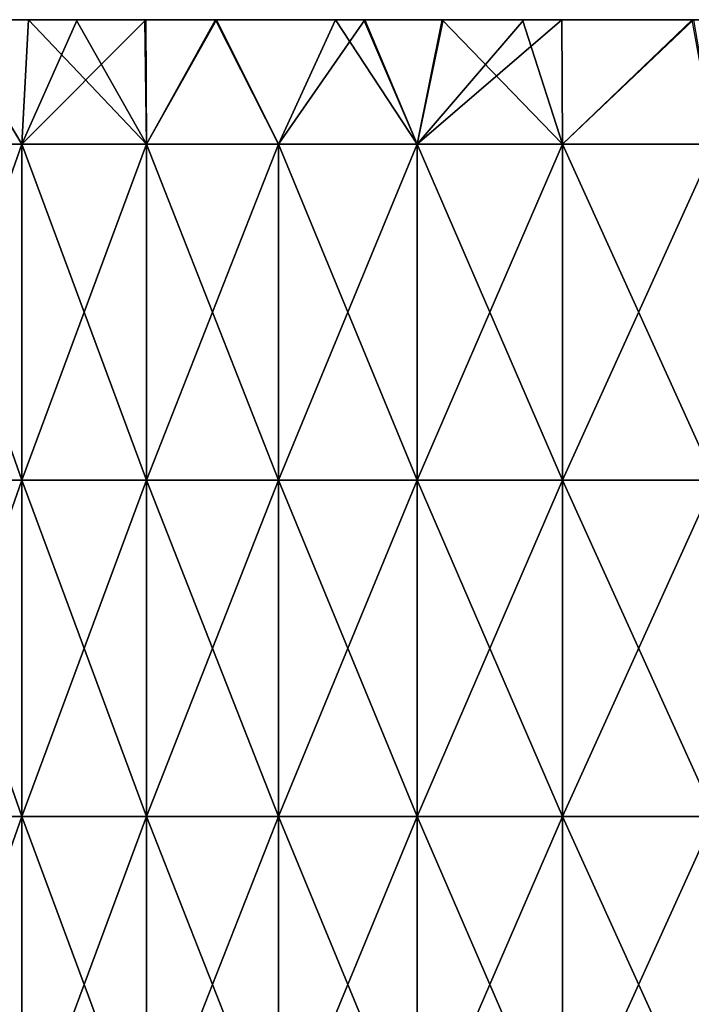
# Model space of a CAD drawing. Header units: inches. Extents: x -3.56 to 3.56, y -0.38 to 0.62.
# Tile 16 of 256: x -3.32 to -3.16, y 0.27 to 0.5. Entities that reach past the tile are written whole.
import ezdxf

# ---------------------------------------------------------------- set-up
doc = ezdxf.new("R2010")
doc.units = ezdxf.units.IN
doc.header["$LTSCALE"] = 65.185185
doc.header["$MEASUREMENT"] = 0
doc.layers.add('1', color=7, linetype='CONTINUOUS')
doc.layers.add('2', color=7, linetype='CONTINUOUS')

msp = doc.modelspace()

# ---------------------------------------------------------------- linework, layer by layer
at = {"layer": '1', "color": 13, "linetype": 'Continuous', "true_color": 0xd67263}
for points in [[(-3.31797, 0.5, 0.28001), (-3.32237, 0.5, 0.19993), (-3.39452, 0.5, 0.28001), (-3.31797, 0.5, 0.28001)], [(-3.31797, 0.5, 0.28001), (-3.39452, 0.5, 0.28001), (-3.38949, 0.5, 0.36009), (-3.31797, 0.5, 0.28001)], [(-3.31794, 0.5, -0.28055), (-3.38945, 0.5, -0.36063), (-3.39449, 0.5, -0.28055), (-3.31794, 0.5, -0.28055)], [(-3.31794, 0.5, -0.28055), (-3.39449, 0.5, -0.28055), (-3.32234, 0.5, -0.20047), (-3.31794, 0.5, -0.28055)], [(-3.39435, 0.5, -1.08152), (-3.32052, 0.5, -1.08135), (-3.38364, 0.5, -1.11454), (-3.39435, 0.5, -1.08152)], [(-3.32052, 0.5, -1.08135), (-3.39435, 0.5, -1.08152), (-3.34535, 0.5, -1.00127), (-3.32052, 0.5, -1.08135)], [(-3.31255, 0.5, 0.36009), (-3.31797, 0.5, 0.28001), (-3.38949, 0.5, 0.36009), (-3.31255, 0.5, 0.36009)], [(-3.31255, 0.5, 0.36009), (-3.38949, 0.5, 0.36009), (-3.37779, 0.5, 0.44017), (-3.31255, 0.5, 0.36009)], [(-3.3125, 0.5, -0.36063), (-3.3777, 0.5, -0.44071), (-3.38945, 0.5, -0.36063), (-3.3125, 0.5, -0.36063)], [(-3.3125, 0.5, -0.36063), (-3.38945, 0.5, -0.36063), (-3.31794, 0.5, -0.28055), (-3.3125, 0.5, -0.36063)], [(-3.32052, 0.5, -1.08135), (-3.36772, 0.5, -1.16176), (-3.38364, 0.5, -1.11454), (-3.32052, 0.5, -1.08135)], [(-3.30246, 0.5, 0.84057), (-3.3226, 0.5, 0.76049), (-3.38153, 0.5, 0.84057), (-3.30246, 0.5, 0.84057)], [(-3.30246, 0.5, 0.84057), (-3.38153, 0.5, 0.84057), (-3.36127, 0.5, 0.92065), (-3.30246, 0.5, 0.84057)], [(-3.30231, 0.5, -0.84111), (-3.36114, 0.5, -0.92119), (-3.3814, 0.5, -0.84111), (-3.30231, 0.5, -0.84111)], [(-3.30231, 0.5, -0.84111), (-3.3814, 0.5, -0.84111), (-3.32246, 0.5, -0.76103), (-3.30231, 0.5, -0.84111)], [(-3.30051, 0.5, 0.44017), (-3.31255, 0.5, 0.36009), (-3.37779, 0.5, 0.44017), (-3.30051, 0.5, 0.44017)], [(-3.30051, 0.5, 0.44017), (-3.37779, 0.5, 0.44017), (-3.36465, 0.5, 0.52025), (-3.30051, 0.5, 0.44017)], [(-3.30042, 0.5, -0.44071), (-3.36456, 0.5, -0.52079), (-3.3777, 0.5, -0.44071), (-3.30042, 0.5, -0.44071)], [(-3.30042, 0.5, -0.44071), (-3.3777, 0.5, -0.44071), (-3.3125, 0.5, -0.36063), (-3.30042, 0.5, -0.44071)], [(-3.3679, 0.5, 1.16122), (-3.33921, 0.5, 1.24135), (-3.28892, 0.5, 1.16089), (-3.3679, 0.5, 1.16122)], [(-3.3679, 0.5, 1.16122), (-3.28892, 0.5, 1.16089), (-3.33159, 0.5, 1.08081), (-3.3679, 0.5, 1.16122)], [(-3.36772, 0.5, -1.16176), (-3.29306, 0.5, -1.16143), (-3.3536, 0.5, -1.20191), (-3.36772, 0.5, -1.16176)], [(-3.29306, 0.5, -1.16143), (-3.36772, 0.5, -1.16176), (-3.32052, 0.5, -1.08135), (-3.29306, 0.5, -1.16143)], [(-3.28723, 0.5, 0.52025), (-3.30051, 0.5, 0.44017), (-3.36465, 0.5, 0.52025), (-3.28723, 0.5, 0.52025)], [(-3.28723, 0.5, 0.52025), (-3.36465, 0.5, 0.52025), (-3.35151, 0.5, 0.60033), (-3.28723, 0.5, 0.52025)], [(-3.28714, 0.5, -0.52079), (-3.35142, 0.5, -0.60087), (-3.36456, 0.5, -0.52079), (-3.28714, 0.5, -0.52079)], [(-3.28714, 0.5, -0.52079), (-3.36456, 0.5, -0.52079), (-3.30042, 0.5, -0.44071), (-3.28714, 0.5, -0.52079)], [(-3.28141, 0.5, 0.92065), (-3.30246, 0.5, 0.84057), (-3.36127, 0.5, 0.92065), (-3.28141, 0.5, 0.92065)], [(-3.28141, 0.5, 0.92065), (-3.36127, 0.5, 0.92065), (-3.33864, 0.5, 1.00073), (-3.28141, 0.5, 0.92065)], [(-3.28127, 0.5, -0.92119), (-3.34535, 0.5, -1.00127), (-3.36114, 0.5, -0.92119), (-3.28127, 0.5, -0.92119)], [(-3.28127, 0.5, -0.92119), (-3.36114, 0.5, -0.92119), (-3.30231, 0.5, -0.84111), (-3.28127, 0.5, -0.92119)], [(-3.3536, 0.5, -1.20191), (-3.29306, 0.5, -1.16143), (-3.33901, 0.5, -1.24188), (-3.3536, 0.5, -1.20191)], [(-3.27394, 0.5, 0.60033), (-3.28723, 0.5, 0.52025), (-3.35151, 0.5, 0.60033), (-3.27394, 0.5, 0.60033)], [(-3.27394, 0.5, 0.60033), (-3.35151, 0.5, 0.60033), (-3.33802, 0.5, 0.68041), (-3.27394, 0.5, 0.60033)], [(-3.27386, 0.5, -0.60087), (-3.33792, 0.5, -0.68095), (-3.35142, 0.5, -0.60087), (-3.27386, 0.5, -0.60087)], [(-3.27386, 0.5, -0.60087), (-3.35142, 0.5, -0.60087), (-3.28714, 0.5, -0.52079), (-3.27386, 0.5, -0.60087)], [(-3.27303, 0.5, -1.00127), (-3.32052, 0.5, -1.08135), (-3.34535, 0.5, -1.00127), (-3.27303, 0.5, -1.00127)], [(-3.27303, 0.5, -1.00127), (-3.34535, 0.5, -1.00127), (-3.28127, 0.5, -0.92119), (-3.27303, 0.5, -1.00127)], [(-3.33921, 0.5, 1.24135), (-3.26364, 0.5, 1.24097), (-3.28892, 0.5, 1.16089), (-3.33921, 0.5, 1.24135)], [(-3.26364, 0.5, 1.24097), (-3.33921, 0.5, 1.24135), (-3.30838, 0.5, 1.32135), (-3.26364, 0.5, 1.24097)], [(-3.30838, 0.5, 1.32135), (-3.33921, 0.5, 1.24135), (-3.31973, 0.5, 1.29256), (-3.30838, 0.5, 1.32135)], [(-3.33901, 0.5, -1.24188), (-3.29306, 0.5, -1.16143), (-3.2656, 0.5, -1.24151), (-3.33901, 0.5, -1.24188)], [(-3.33901, 0.5, -1.24188), (-3.2656, 0.5, -1.24151), (-3.31973, 0.5, -1.29256), (-3.33901, 0.5, -1.24188)], [(-3.25946, 0.5, 1.00073), (-3.28141, 0.5, 0.92065), (-3.33864, 0.5, 1.00073), (-3.25946, 0.5, 1.00073)], [(-3.25946, 0.5, 1.00073), (-3.33864, 0.5, 1.00073), (-3.26941, 0.5, 1.08081), (-3.25946, 0.5, 1.00073)], [(-3.33864, 0.5, 1.00073), (-3.33159, 0.5, 1.08081), (-3.26941, 0.5, 1.08081), (-3.33864, 0.5, 1.00073)], [(-3.26014, 0.5, 0.68041), (-3.27394, 0.5, 0.60033), (-3.33802, 0.5, 0.68041), (-3.26014, 0.5, 0.68041)], [(-3.26014, 0.5, 0.68041), (-3.33802, 0.5, 0.68041), (-3.3226, 0.5, 0.76049), (-3.26014, 0.5, 0.68041)], [(-3.26003, 0.5, -0.68095), (-3.32246, 0.5, -0.76103), (-3.33792, 0.5, -0.68095), (-3.26003, 0.5, -0.68095)], [(-3.26003, 0.5, -0.68095), (-3.33792, 0.5, -0.68095), (-3.27386, 0.5, -0.60087), (-3.26003, 0.5, -0.68095)], [(-3.33159, 0.5, 1.08081), (-3.28892, 0.5, 1.16089), (-3.26941, 0.5, 1.08081), (-3.33159, 0.5, 1.08081)], [(-3.25474, 0.5, 0.03977), (-3.33112, 0.5, -0.04031), (-3.33115, 0.5, 0.03977), (-3.25474, 0.5, 0.03977)], [(-3.25474, 0.5, 0.03977), (-3.33115, 0.5, 0.03977), (-3.32676, 0.5, 0.11985), (-3.25474, 0.5, 0.03977)], [(-3.25471, 0.5, -0.04031), (-3.32673, 0.5, -0.12039), (-3.33112, 0.5, -0.04031), (-3.25471, 0.5, -0.04031)], [(-3.25471, 0.5, -0.04031), (-3.33112, 0.5, -0.04031), (-3.25474, 0.5, 0.03977), (-3.25471, 0.5, -0.04031)], [(-3.2503, 0.5, 0.11985), (-3.25474, 0.5, 0.03977), (-3.32676, 0.5, 0.11985), (-3.2503, 0.5, 0.11985)], [(-3.2503, 0.5, 0.11985), (-3.32676, 0.5, 0.11985), (-3.32237, 0.5, 0.19993), (-3.2503, 0.5, 0.11985)], [(-3.25027, 0.5, -0.12039), (-3.32234, 0.5, -0.20047), (-3.32673, 0.5, -0.12039), (-3.25027, 0.5, -0.12039)], [(-3.25027, 0.5, -0.12039), (-3.32673, 0.5, -0.12039), (-3.25471, 0.5, -0.04031), (-3.25027, 0.5, -0.12039)], [(-3.24385, 0.5, 0.76049), (-3.26014, 0.5, 0.68041), (-3.3226, 0.5, 0.76049), (-3.24385, 0.5, 0.76049)], [(-3.24385, 0.5, 0.76049), (-3.3226, 0.5, 0.76049), (-3.30246, 0.5, 0.84057), (-3.24385, 0.5, 0.76049)], [(-3.24371, 0.5, -0.76103), (-3.30231, 0.5, -0.84111), (-3.32246, 0.5, -0.76103), (-3.24371, 0.5, -0.76103)], [(-3.24371, 0.5, -0.76103), (-3.32246, 0.5, -0.76103), (-3.26003, 0.5, -0.68095), (-3.24371, 0.5, -0.76103)], [(-3.24586, 0.5, 0.19993), (-3.2503, 0.5, 0.11985), (-3.32237, 0.5, 0.19993), (-3.24586, 0.5, 0.19993)], [(-3.24586, 0.5, 0.19993), (-3.32237, 0.5, 0.19993), (-3.31797, 0.5, 0.28001), (-3.24586, 0.5, 0.19993)], [(-3.24583, 0.5, -0.20047), (-3.31794, 0.5, -0.28055), (-3.32234, 0.5, -0.20047), (-3.24583, 0.5, -0.20047)], [(-3.24583, 0.5, -0.20047), (-3.32234, 0.5, -0.20047), (-3.25027, 0.5, -0.12039), (-3.24583, 0.5, -0.20047)], [(-3.24742, 0.5, -1.08135), (-3.29306, 0.5, -1.16143), (-3.32052, 0.5, -1.08135), (-3.24742, 0.5, -1.08135)], [(-3.24742, 0.5, -1.08135), (-3.32052, 0.5, -1.08135), (-3.27303, 0.5, -1.00127), (-3.24742, 0.5, -1.08135)], [(-3.2656, 0.5, -1.24151), (-3.30816, 0.5, -1.32189), (-3.31973, 0.5, -1.29256), (-3.2656, 0.5, -1.24151)], [(-3.24142, 0.5, 0.28001), (-3.24586, 0.5, 0.19993), (-3.31797, 0.5, 0.28001), (-3.24142, 0.5, 0.28001)], [(-3.24142, 0.5, 0.28001), (-3.31797, 0.5, 0.28001), (-3.31255, 0.5, 0.36009), (-3.24142, 0.5, 0.28001)], [(-3.24139, 0.5, -0.28055), (-3.3125, 0.5, -0.36063), (-3.31794, 0.5, -0.28055), (-3.24139, 0.5, -0.28055)], [(-3.24139, 0.5, -0.28055), (-3.31794, 0.5, -0.28055), (-3.24583, 0.5, -0.20047), (-3.24139, 0.5, -0.28055)], [(-3.23561, 0.5, 0.36009), (-3.24142, 0.5, 0.28001), (-3.31255, 0.5, 0.36009), (-3.23561, 0.5, 0.36009)], [(-3.23561, 0.5, 0.36009), (-3.31255, 0.5, 0.36009), (-3.30051, 0.5, 0.44017), (-3.23561, 0.5, 0.36009)], [(-3.23556, 0.5, -0.36063), (-3.30042, 0.5, -0.44071), (-3.3125, 0.5, -0.36063), (-3.23556, 0.5, -0.36063)], [(-3.23556, 0.5, -0.36063), (-3.3125, 0.5, -0.36063), (-3.24139, 0.5, -0.28055), (-3.23556, 0.5, -0.36063)], [(-3.23228, 0.5, 1.32105), (-3.26364, 0.5, 1.24097), (-3.30838, 0.5, 1.32135), (-3.23228, 0.5, 1.32105)], [(-3.23228, 0.5, 1.32105), (-3.30838, 0.5, 1.32135), (-3.2752, 0.5, 1.4016), (-3.23228, 0.5, 1.32105)], [(-3.2752, 0.5, 1.4016), (-3.30838, 0.5, 1.32135), (-3.29203, 0.5, 1.3616), (-3.2752, 0.5, 1.4016)], [(-3.2656, 0.5, -1.24151), (-3.23891, 0.5, -1.32159), (-3.30816, 0.5, -1.32189), (-3.2656, 0.5, -1.24151)], [(-3.30816, 0.5, -1.32189), (-3.23891, 0.5, -1.32159), (-3.2918, 0.5, -1.36214), (-3.30816, 0.5, -1.32189)], [(-3.22338, 0.5, 0.84057), (-3.24385, 0.5, 0.76049), (-3.30246, 0.5, 0.84057), (-3.22338, 0.5, 0.84057)], [(-3.22338, 0.5, 0.84057), (-3.30246, 0.5, 0.84057), (-3.28141, 0.5, 0.92065), (-3.22338, 0.5, 0.84057)], [(-3.22323, 0.5, -0.84111), (-3.28127, 0.5, -0.92119), (-3.30231, 0.5, -0.84111), (-3.22323, 0.5, -0.84111)], [(-3.22323, 0.5, -0.84111), (-3.30231, 0.5, -0.84111), (-3.24371, 0.5, -0.76103), (-3.22323, 0.5, -0.84111)], [(-3.22322, 0.5, 0.44017), (-3.23561, 0.5, 0.36009), (-3.30051, 0.5, 0.44017), (-3.22322, 0.5, 0.44017)], [(-3.22322, 0.5, 0.44017), (-3.30051, 0.5, 0.44017), (-3.28723, 0.5, 0.52025), (-3.22322, 0.5, 0.44017)], [(-3.22313, 0.5, -0.44071), (-3.28714, 0.5, -0.52079), (-3.30042, 0.5, -0.44071), (-3.22313, 0.5, -0.44071)], [(-3.22313, 0.5, -0.44071), (-3.30042, 0.5, -0.44071), (-3.23556, 0.5, -0.36063), (-3.22313, 0.5, -0.44071)], [(-3.29306, 0.5, -1.16143), (-3.2193, 0.5, -1.16143), (-3.2656, 0.5, -1.24151), (-3.29306, 0.5, -1.16143)], [(-3.2193, 0.5, -1.16143), (-3.29306, 0.5, -1.16143), (-3.24742, 0.5, -1.08135), (-3.2193, 0.5, -1.16143)], [(-3.2918, 0.5, -1.36214), (-3.23891, 0.5, -1.32159), (-3.27497, 0.5, -1.40213), (-3.2918, 0.5, -1.36214)], [(-3.28892, 0.5, 1.16089), (-3.26364, 0.5, 1.24097), (-3.21085, 0.5, 1.16089), (-3.28892, 0.5, 1.16089)], [(-3.28892, 0.5, 1.16089), (-3.21085, 0.5, 1.16089), (-3.26941, 0.5, 1.08081), (-3.28892, 0.5, 1.16089)], [(-3.2098, 0.5, 0.52025), (-3.22322, 0.5, 0.44017), (-3.28723, 0.5, 0.52025), (-3.2098, 0.5, 0.52025)], [(-3.2098, 0.5, 0.52025), (-3.28723, 0.5, 0.52025), (-3.27394, 0.5, 0.60033), (-3.2098, 0.5, 0.52025)], [(-3.20971, 0.5, -0.52079), (-3.27386, 0.5, -0.60087), (-3.28714, 0.5, -0.52079), (-3.20971, 0.5, -0.52079)], [(-3.20971, 0.5, -0.52079), (-3.28714, 0.5, -0.52079), (-3.22313, 0.5, -0.44071), (-3.20971, 0.5, -0.52079)], [(-3.20155, 0.5, 0.92065), (-3.22338, 0.5, 0.84057), (-3.28141, 0.5, 0.92065), (-3.20155, 0.5, 0.92065)], [(-3.20155, 0.5, 0.92065), (-3.28141, 0.5, 0.92065), (-3.25946, 0.5, 1.00073), (-3.20155, 0.5, 0.92065)], [(-3.2014, 0.5, -0.92119), (-3.27303, 0.5, -1.00127), (-3.28127, 0.5, -0.92119), (-3.2014, 0.5, -0.92119)], [(-3.2014, 0.5, -0.92119), (-3.28127, 0.5, -0.92119), (-3.22323, 0.5, -0.84111), (-3.2014, 0.5, -0.92119)], [(-3.19772, 0.5, 1.40113), (-3.23228, 0.5, 1.32105), (-3.2752, 0.5, 1.4016), (-3.19772, 0.5, 1.40113)], [(-3.19772, 0.5, 1.40113), (-3.2752, 0.5, 1.4016), (-3.23992, 0.5, 1.4813), (-3.19772, 0.5, 1.40113)], [(-3.23992, 0.5, 1.4813), (-3.2752, 0.5, 1.4016), (-3.24666, 0.5, 1.46648), (-3.23992, 0.5, 1.4813)], [(-3.27497, 0.5, -1.40213), (-3.23891, 0.5, -1.32159), (-3.21302, 0.5, -1.40167), (-3.27497, 0.5, -1.40213)], [(-3.27497, 0.5, -1.40213), (-3.21302, 0.5, -1.40167), (-3.24666, 0.5, -1.46648), (-3.27497, 0.5, -1.40213)], [(-3.19638, 0.5, 0.60033), (-3.2098, 0.5, 0.52025), (-3.27394, 0.5, 0.60033), (-3.19638, 0.5, 0.60033)], [(-3.19638, 0.5, 0.60033), (-3.27394, 0.5, 0.60033), (-3.26014, 0.5, 0.68041), (-3.19638, 0.5, 0.60033)], [(-3.19629, 0.5, -0.60087), (-3.26003, 0.5, -0.68095), (-3.27386, 0.5, -0.60087), (-3.19629, 0.5, -0.60087)], [(-3.19629, 0.5, -0.60087), (-3.27386, 0.5, -0.60087), (-3.20971, 0.5, -0.52079), (-3.19629, 0.5, -0.60087)], [(-3.2007, 0.5, -1.00127), (-3.24742, 0.5, -1.08135), (-3.27303, 0.5, -1.00127), (-3.2007, 0.5, -1.00127)], [(-3.2007, 0.5, -1.00127), (-3.27303, 0.5, -1.00127), (-3.2014, 0.5, -0.92119), (-3.2007, 0.5, -1.00127)], [(-3.25946, 0.5, 1.00073), (-3.26941, 0.5, 1.08081), (-3.20723, 0.5, 1.08081), (-3.25946, 0.5, 1.00073)], [(-3.26941, 0.5, 1.08081), (-3.21085, 0.5, 1.16089), (-3.20723, 0.5, 1.08081), (-3.26941, 0.5, 1.08081)], [(-3.2656, 0.5, -1.24151), (-3.2193, 0.5, -1.16143), (-3.19314, 0.5, -1.24151), (-3.2656, 0.5, -1.24151)], [(-3.2656, 0.5, -1.24151), (-3.19314, 0.5, -1.24151), (-3.23891, 0.5, -1.32159), (-3.2656, 0.5, -1.24151)], [(-3.26364, 0.5, 1.24097), (-3.18904, 0.5, 1.24097), (-3.21085, 0.5, 1.16089), (-3.26364, 0.5, 1.24097)], [(-3.18904, 0.5, 1.24097), (-3.26364, 0.5, 1.24097), (-3.23228, 0.5, 1.32105), (-3.18904, 0.5, 1.24097)], [(-3.18225, 0.5, 0.68041), (-3.19638, 0.5, 0.60033), (-3.26014, 0.5, 0.68041), (-3.18225, 0.5, 0.68041)], [(-3.18225, 0.5, 0.68041), (-3.26014, 0.5, 0.68041), (-3.24385, 0.5, 0.76049), (-3.18225, 0.5, 0.68041)], [(-3.18214, 0.5, -0.68095), (-3.24371, 0.5, -0.76103), (-3.26003, 0.5, -0.68095), (-3.18214, 0.5, -0.68095)], [(-3.18214, 0.5, -0.68095), (-3.26003, 0.5, -0.68095), (-3.19629, 0.5, -0.60087), (-3.18214, 0.5, -0.68095)], [(-3.18027, 0.5, 1.00073), (-3.20155, 0.5, 0.92065), (-3.25946, 0.5, 1.00073), (-3.18027, 0.5, 1.00073)], [(-3.18027, 0.5, 1.00073), (-3.25946, 0.5, 1.00073), (-3.20723, 0.5, 1.08081), (-3.18027, 0.5, 1.00073)], [(-3.17833, 0.5, 0.03977), (-3.25471, 0.5, -0.04031), (-3.25474, 0.5, 0.03977), (-3.17833, 0.5, 0.03977)], [(-3.17833, 0.5, 0.03977), (-3.25474, 0.5, 0.03977), (-3.2503, 0.5, 0.11985), (-3.17833, 0.5, 0.03977)], [(-3.1783, 0.5, -0.04031), (-3.25027, 0.5, -0.12039), (-3.25471, 0.5, -0.04031), (-3.1783, 0.5, -0.04031)], [(-3.1783, 0.5, -0.04031), (-3.25471, 0.5, -0.04031), (-3.17833, 0.5, 0.03977), (-3.1783, 0.5, -0.04031)], [(-3.17384, 0.5, 0.11985), (-3.17833, 0.5, 0.03977), (-3.2503, 0.5, 0.11985), (-3.17384, 0.5, 0.11985)], [(-3.17384, 0.5, 0.11985), (-3.2503, 0.5, 0.11985), (-3.24586, 0.5, 0.19993), (-3.17384, 0.5, 0.11985)], [(-3.17381, 0.5, -0.12039), (-3.24583, 0.5, -0.20047), (-3.25027, 0.5, -0.12039), (-3.17381, 0.5, -0.12039)], [(-3.17381, 0.5, -0.12039), (-3.25027, 0.5, -0.12039), (-3.1783, 0.5, -0.04031), (-3.17381, 0.5, -0.12039)], [(-3.17432, 0.5, -1.08135), (-3.2193, 0.5, -1.16143), (-3.24742, 0.5, -1.08135), (-3.17432, 0.5, -1.08135)], [(-3.17432, 0.5, -1.08135), (-3.24742, 0.5, -1.08135), (-3.2007, 0.5, -1.00127), (-3.17432, 0.5, -1.08135)], [(-3.21302, 0.5, -1.40167), (-3.23967, 0.5, -1.48184), (-3.24666, 0.5, -1.46648), (-3.21302, 0.5, -1.40167)], [(-3.16936, 0.5, 0.19993), (-3.17384, 0.5, 0.11985), (-3.24586, 0.5, 0.19993), (-3.16936, 0.5, 0.19993)], [(-3.16936, 0.5, 0.19993), (-3.24586, 0.5, 0.19993), (-3.24142, 0.5, 0.28001), (-3.16936, 0.5, 0.19993)], [(-3.16933, 0.5, -0.20047), (-3.24139, 0.5, -0.28055), (-3.24583, 0.5, -0.20047), (-3.16933, 0.5, -0.20047)], [(-3.16933, 0.5, -0.20047), (-3.24583, 0.5, -0.20047), (-3.17381, 0.5, -0.12039), (-3.16933, 0.5, -0.20047)], [(-3.1651, 0.5, 0.76049), (-3.18225, 0.5, 0.68041), (-3.24385, 0.5, 0.76049), (-3.1651, 0.5, 0.76049)], [(-3.1651, 0.5, 0.76049), (-3.24385, 0.5, 0.76049), (-3.22338, 0.5, 0.84057), (-3.1651, 0.5, 0.76049)], [(-3.16497, 0.5, -0.76103), (-3.22323, 0.5, -0.84111), (-3.24371, 0.5, -0.76103), (-3.16497, 0.5, -0.76103)], [(-3.16497, 0.5, -0.76103), (-3.24371, 0.5, -0.76103), (-3.18214, 0.5, -0.68095), (-3.16497, 0.5, -0.76103)], [(-3.16487, 0.5, 0.28001), (-3.16936, 0.5, 0.19993), (-3.24142, 0.5, 0.28001), (-3.16487, 0.5, 0.28001)], [(-3.16487, 0.5, 0.28001), (-3.24142, 0.5, 0.28001), (-3.23561, 0.5, 0.36009), (-3.16487, 0.5, 0.28001)], [(-3.16484, 0.5, -0.28055), (-3.23556, 0.5, -0.36063), (-3.24139, 0.5, -0.28055), (-3.16484, 0.5, -0.28055)], [(-3.16484, 0.5, -0.28055), (-3.24139, 0.5, -0.28055), (-3.16933, 0.5, -0.20047), (-3.16484, 0.5, -0.28055)], [(-3.16211, 0.5, 1.48121), (-3.19772, 0.5, 1.40113), (-3.23992, 0.5, 1.4813), (-3.16211, 0.5, 1.48121)], [(-3.16211, 0.5, 1.48121), (-3.23992, 0.5, 1.4813), (-3.20207, 0.5, 1.56141), (-3.16211, 0.5, 1.48121)], [(-3.20207, 0.5, 1.56141), (-3.23992, 0.5, 1.4813), (-3.22125, 0.5, 1.52146), (-3.20207, 0.5, 1.56141)], [(-3.23967, 0.5, -1.48184), (-3.16436, 0.5, -1.48175), (-3.22099, 0.5, -1.522), (-3.23967, 0.5, -1.48184)], [(-3.16436, 0.5, -1.48175), (-3.23967, 0.5, -1.48184), (-3.21302, 0.5, -1.40167), (-3.16436, 0.5, -1.48175)], [(-3.19314, 0.5, -1.24151), (-3.17029, 0.5, -1.32159), (-3.23891, 0.5, -1.32159), (-3.19314, 0.5, -1.24151)], [(-3.23891, 0.5, -1.32159), (-3.17029, 0.5, -1.32159), (-3.21302, 0.5, -1.40167), (-3.23891, 0.5, -1.32159)], [(-3.15868, 0.5, 0.36009), (-3.16487, 0.5, 0.28001), (-3.23561, 0.5, 0.36009), (-3.15868, 0.5, 0.36009)], [(-3.15868, 0.5, 0.36009), (-3.23561, 0.5, 0.36009), (-3.22322, 0.5, 0.44017), (-3.15868, 0.5, 0.36009)], [(-3.15861, 0.5, -0.36063), (-3.22313, 0.5, -0.44071), (-3.23556, 0.5, -0.36063), (-3.15861, 0.5, -0.36063)], [(-3.15861, 0.5, -0.36063), (-3.23556, 0.5, -0.36063), (-3.16484, 0.5, -0.28055), (-3.15861, 0.5, -0.36063)], [(-3.1568, 0.5, 1.32105), (-3.18904, 0.5, 1.24097), (-3.23228, 0.5, 1.32105), (-3.1568, 0.5, 1.32105)], [(-3.1568, 0.5, 1.32105), (-3.23228, 0.5, 1.32105), (-3.19772, 0.5, 1.40113), (-3.1568, 0.5, 1.32105)], [(-3.1443, 0.5, 0.84057), (-3.1651, 0.5, 0.76049), (-3.22338, 0.5, 0.84057), (-3.1443, 0.5, 0.84057)], [(-3.1443, 0.5, 0.84057), (-3.22338, 0.5, 0.84057), (-3.20155, 0.5, 0.92065), (-3.1443, 0.5, 0.84057)], [(-3.14415, 0.5, -0.84111), (-3.2014, 0.5, -0.92119), (-3.22323, 0.5, -0.84111), (-3.14415, 0.5, -0.84111)], [(-3.14415, 0.5, -0.84111), (-3.22323, 0.5, -0.84111), (-3.16497, 0.5, -0.76103), (-3.14415, 0.5, -0.84111)], [(-3.14594, 0.5, 0.44017), (-3.15868, 0.5, 0.36009), (-3.22322, 0.5, 0.44017), (-3.14594, 0.5, 0.44017)], [(-3.14594, 0.5, 0.44017), (-3.22322, 0.5, 0.44017), (-3.2098, 0.5, 0.52025), (-3.14594, 0.5, 0.44017)], [(-3.14584, 0.5, -0.44071), (-3.20971, 0.5, -0.52079), (-3.22313, 0.5, -0.44071), (-3.14584, 0.5, -0.44071)], [(-3.14584, 0.5, -0.44071), (-3.22313, 0.5, -0.44071), (-3.15861, 0.5, -0.36063), (-3.14584, 0.5, -0.44071)], [(-3.16436, 0.5, -1.48175), (-3.2018, 0.5, -1.56195), (-3.22099, 0.5, -1.522), (-3.16436, 0.5, -1.48175)], [(-3.2193, 0.5, -1.16143), (-3.14555, 0.5, -1.16143), (-3.19314, 0.5, -1.24151), (-3.2193, 0.5, -1.16143)], [(-3.14555, 0.5, -1.16143), (-3.2193, 0.5, -1.16143), (-3.17432, 0.5, -1.08135), (-3.14555, 0.5, -1.16143)], [(-3.16436, 0.5, -1.48175), (-3.21302, 0.5, -1.40167), (-3.15215, 0.5, -1.40167), (-3.16436, 0.5, -1.48175)], [(-3.21302, 0.5, -1.40167), (-3.17029, 0.5, -1.32159), (-3.15215, 0.5, -1.40167), (-3.21302, 0.5, -1.40167)], [(-3.21085, 0.5, 1.16089), (-3.18904, 0.5, 1.24097), (-3.13365, 0.5, 1.16118), (-3.21085, 0.5, 1.16089)], [(-3.21085, 0.5, 1.16089), (-3.13365, 0.5, 1.16118), (-3.20723, 0.5, 1.08081), (-3.21085, 0.5, 1.16089)], [(-3.13237, 0.5, 0.52025), (-3.14594, 0.5, 0.44017), (-3.2098, 0.5, 0.52025), (-3.13237, 0.5, 0.52025)], [(-3.13237, 0.5, 0.52025), (-3.2098, 0.5, 0.52025), (-3.19638, 0.5, 0.60033), (-3.13237, 0.5, 0.52025)], [(-3.13228, 0.5, -0.52079), (-3.19629, 0.5, -0.60087), (-3.20971, 0.5, -0.52079), (-3.13228, 0.5, -0.52079)], [(-3.13228, 0.5, -0.52079), (-3.20971, 0.5, -0.52079), (-3.14584, 0.5, -0.44071), (-3.13228, 0.5, -0.52079)], [(-3.18027, 0.5, 1.00073), (-3.20723, 0.5, 1.08081), (-3.14838, 0.5, 1.07981), (-3.18027, 0.5, 1.00073)], [(-3.13365, 0.5, 1.16118), (-3.14966, 0.5, 1.09798), (-3.20723, 0.5, 1.08081), (-3.13365, 0.5, 1.16118)], [(-3.20723, 0.5, 1.08081), (-3.14966, 0.5, 1.09798), (-3.14838, 0.5, 1.07981), (-3.20723, 0.5, 1.08081)], [(-3.12297, 0.5, 1.56129), (-3.16211, 0.5, 1.48121), (-3.20207, 0.5, 1.56141), (-3.12297, 0.5, 1.56129)], [(-3.12297, 0.5, 1.56129), (-3.20207, 0.5, 1.56141), (-3.16169, 0.5, 1.64163), (-3.12297, 0.5, 1.56129)], [(-3.16169, 0.5, 1.64163), (-3.20207, 0.5, 1.56141), (-3.19273, 0.5, 1.5804), (-3.16169, 0.5, 1.64163)], [(-3.2018, 0.5, -1.56195), (-3.12271, 0.5, -1.56183), (-3.19273, 0.5, -1.5804), (-3.2018, 0.5, -1.56195)], [(-3.12271, 0.5, -1.56183), (-3.2018, 0.5, -1.56195), (-3.16436, 0.5, -1.48175), (-3.12271, 0.5, -1.56183)], [(-3.12168, 0.5, 0.92065), (-3.1443, 0.5, 0.84057), (-3.20155, 0.5, 0.92065), (-3.12168, 0.5, 0.92065)], [(-3.12168, 0.5, 0.92065), (-3.20155, 0.5, 0.92065), (-3.18027, 0.5, 1.00073), (-3.12168, 0.5, 0.92065)], [(-3.12153, 0.5, -0.92119), (-3.2007, 0.5, -1.00127), (-3.2014, 0.5, -0.92119), (-3.12153, 0.5, -0.92119)], [(-3.12153, 0.5, -0.92119), (-3.2014, 0.5, -0.92119), (-3.14415, 0.5, -0.84111), (-3.12153, 0.5, -0.92119)], [(-3.12838, 0.5, -1.00127), (-3.17432, 0.5, -1.08135), (-3.2007, 0.5, -1.00127), (-3.12838, 0.5, -1.00127)], [(-3.12838, 0.5, -1.00127), (-3.2007, 0.5, -1.00127), (-3.12153, 0.5, -0.92119), (-3.12838, 0.5, -1.00127)], [(-3.12132, 0.5, 1.40113), (-3.1568, 0.5, 1.32105), (-3.19772, 0.5, 1.40113), (-3.12132, 0.5, 1.40113)], [(-3.12132, 0.5, 1.40113), (-3.19772, 0.5, 1.40113), (-3.16211, 0.5, 1.48121), (-3.12132, 0.5, 1.40113)], [(-3.11881, 0.5, 0.60033), (-3.13237, 0.5, 0.52025), (-3.19638, 0.5, 0.60033), (-3.11881, 0.5, 0.60033)], [(-3.11881, 0.5, 0.60033), (-3.19638, 0.5, 0.60033), (-3.18225, 0.5, 0.68041), (-3.11881, 0.5, 0.60033)], [(-3.11872, 0.5, -0.60087), (-3.18214, 0.5, -0.68095), (-3.19629, 0.5, -0.60087), (-3.11872, 0.5, -0.60087)], [(-3.11872, 0.5, -0.60087), (-3.19629, 0.5, -0.60087), (-3.13228, 0.5, -0.52079), (-3.11872, 0.5, -0.60087)], [(-3.19314, 0.5, -1.24151), (-3.14555, 0.5, -1.16143), (-3.12067, 0.5, -1.24151), (-3.19314, 0.5, -1.24151)], [(-3.19314, 0.5, -1.24151), (-3.12067, 0.5, -1.24151), (-3.17029, 0.5, -1.32159), (-3.19314, 0.5, -1.24151)], [(-3.12271, 0.5, -1.56183), (-3.16141, 0.5, -1.64217), (-3.19273, 0.5, -1.5804), (-3.12271, 0.5, -1.56183)], [(-3.18904, 0.5, 1.24097), (-3.11443, 0.5, 1.24097), (-3.13365, 0.5, 1.16118), (-3.18904, 0.5, 1.24097)], [(-3.11443, 0.5, 1.24097), (-3.18904, 0.5, 1.24097), (-3.1568, 0.5, 1.32105), (-3.11443, 0.5, 1.24097)], [(-3.10437, 0.5, 0.68041), (-3.11881, 0.5, 0.60033), (-3.18225, 0.5, 0.68041), (-3.10437, 0.5, 0.68041)], [(-3.10437, 0.5, 0.68041), (-3.18225, 0.5, 0.68041), (-3.1651, 0.5, 0.76049), (-3.10437, 0.5, 0.68041)], [(-3.10425, 0.5, -0.68095), (-3.16497, 0.5, -0.76103), (-3.18214, 0.5, -0.68095), (-3.10425, 0.5, -0.68095)], [(-3.10425, 0.5, -0.68095), (-3.18214, 0.5, -0.68095), (-3.11872, 0.5, -0.60087), (-3.10425, 0.5, -0.68095)], [(-3.10393, 0.5, 0.99764), (-3.12168, 0.5, 0.92065), (-3.18027, 0.5, 1.00073), (-3.10393, 0.5, 0.99764)], [(-3.10393, 0.5, 0.99764), (-3.18027, 0.5, 1.00073), (-3.1318, 0.5, 1.03144), (-3.10393, 0.5, 0.99764)], [(-3.18027, 0.5, 1.00073), (-3.14838, 0.5, 1.07981), (-3.1318, 0.5, 1.03144), (-3.18027, 0.5, 1.00073)], [(-3.10192, 0.5, 0.03977), (-3.1783, 0.5, -0.04031), (-3.17833, 0.5, 0.03977), (-3.10192, 0.5, 0.03977)], [(-3.10192, 0.5, 0.03977), (-3.17833, 0.5, 0.03977), (-3.17384, 0.5, 0.11985), (-3.10192, 0.5, 0.03977)], [(-3.10189, 0.5, -0.04031), (-3.17381, 0.5, -0.12039), (-3.1783, 0.5, -0.04031), (-3.10189, 0.5, -0.04031)], [(-3.10189, 0.5, -0.04031), (-3.1783, 0.5, -0.04031), (-3.10192, 0.5, 0.03977), (-3.10189, 0.5, -0.04031)], [(-3.10123, 0.5, -1.08135), (-3.14555, 0.5, -1.16143), (-3.17432, 0.5, -1.08135), (-3.10123, 0.5, -1.08135)], [(-3.10123, 0.5, -1.08135), (-3.17432, 0.5, -1.08135), (-3.12838, 0.5, -1.00127), (-3.10123, 0.5, -1.08135)], [(-3.09739, 0.5, 0.11985), (-3.10192, 0.5, 0.03977), (-3.17384, 0.5, 0.11985), (-3.09739, 0.5, 0.11985)], [(-3.09739, 0.5, 0.11985), (-3.17384, 0.5, 0.11985), (-3.16936, 0.5, 0.19993), (-3.09739, 0.5, 0.11985)], [(-3.09735, 0.5, -0.12039), (-3.16933, 0.5, -0.20047), (-3.17381, 0.5, -0.12039), (-3.09735, 0.5, -0.12039)], [(-3.09735, 0.5, -0.12039), (-3.17381, 0.5, -0.12039), (-3.10189, 0.5, -0.04031), (-3.09735, 0.5, -0.12039)], [(-3.12067, 0.5, -1.24151), (-3.10167, 0.5, -1.32159), (-3.17029, 0.5, -1.32159), (-3.12067, 0.5, -1.24151)], [(-3.17029, 0.5, -1.32159), (-3.10167, 0.5, -1.32159), (-3.15215, 0.5, -1.40167), (-3.17029, 0.5, -1.32159)], [(-3.09285, 0.5, 0.19993), (-3.09739, 0.5, 0.11985), (-3.16936, 0.5, 0.19993), (-3.09285, 0.5, 0.19993)], [(-3.09285, 0.5, 0.19993), (-3.16936, 0.5, 0.19993), (-3.16487, 0.5, 0.28001), (-3.09285, 0.5, 0.19993)], [(-3.09282, 0.5, -0.20047), (-3.16484, 0.5, -0.28055), (-3.16933, 0.5, -0.20047), (-3.09282, 0.5, -0.20047)], [(-3.09282, 0.5, -0.20047), (-3.16933, 0.5, -0.20047), (-3.09735, 0.5, -0.12039), (-3.09282, 0.5, -0.20047)], [(-3.08636, 0.5, 0.76049), (-3.10437, 0.5, 0.68041), (-3.1651, 0.5, 0.76049), (-3.08636, 0.5, 0.76049)], [(-3.08636, 0.5, 0.76049), (-3.1651, 0.5, 0.76049), (-3.1443, 0.5, 0.84057), (-3.08636, 0.5, 0.76049)], [(-3.08622, 0.5, -0.76103), (-3.14415, 0.5, -0.84111), (-3.16497, 0.5, -0.76103), (-3.08622, 0.5, -0.76103)], [(-3.08622, 0.5, -0.76103), (-3.16497, 0.5, -0.76103), (-3.10425, 0.5, -0.68095), (-3.08622, 0.5, -0.76103)], [(-3.08832, 0.5, 0.28001), (-3.09285, 0.5, 0.19993), (-3.16487, 0.5, 0.28001), (-3.08832, 0.5, 0.28001)], [(-3.08832, 0.5, 0.28001), (-3.16487, 0.5, 0.28001), (-3.15868, 0.5, 0.36009), (-3.08832, 0.5, 0.28001)], [(-3.08829, 0.5, -0.28055), (-3.15861, 0.5, -0.36063), (-3.16484, 0.5, -0.28055), (-3.08829, 0.5, -0.28055)], [(-3.08829, 0.5, -0.28055), (-3.16484, 0.5, -0.28055), (-3.09282, 0.5, -0.20047), (-3.08829, 0.5, -0.28055)], [(-3.08929, 0.5, -1.48175), (-3.12271, 0.5, -1.56183), (-3.16436, 0.5, -1.48175), (-3.08929, 0.5, -1.48175)], [(-3.08929, 0.5, -1.48175), (-3.16436, 0.5, -1.48175), (-3.09128, 0.5, -1.40167), (-3.08929, 0.5, -1.48175)], [(-3.16436, 0.5, -1.48175), (-3.15215, 0.5, -1.40167), (-3.09128, 0.5, -1.40167), (-3.16436, 0.5, -1.48175)], [(-3.08454, 0.5, 1.48121), (-3.12132, 0.5, 1.40113), (-3.16211, 0.5, 1.48121), (-3.08454, 0.5, 1.48121)], [(-3.08454, 0.5, 1.48121), (-3.16211, 0.5, 1.48121), (-3.12297, 0.5, 1.56129), (-3.08454, 0.5, 1.48121)]]:
    msp.add_3dface(points, dxfattribs=at)
at = {"layer": '2', "color": 13, "linetype": 'Continuous', "true_color": 0xd67263}
for points in [[(-3.33901, 0.5, -1.24188), (-3.32135, 0.47038, -1.28843), (-3.34941, 0.47038, -1.21362), (-3.33901, 0.5, -1.24188)], [(-3.33921, 0.5, 1.24135), (-3.34941, 0.47038, 1.21362), (-3.32135, 0.47038, 1.28843), (-3.33921, 0.5, 1.24135)], [(-3.31973, 0.5, 1.29256), (-3.33921, 0.5, 1.24135), (-3.32135, 0.47038, 1.28843), (-3.31973, 0.5, 1.29256)], [(-3.33901, 0.5, -1.24188), (-3.31973, 0.5, -1.29256), (-3.32135, 0.47038, -1.28843), (-3.33901, 0.5, -1.24188)], [(-3.31973, 0.5, 1.29256), (-3.32135, 0.47038, 1.28843), (-3.29162, 0.47038, 1.36259), (-3.31973, 0.5, 1.29256)], [(-3.30816, 0.5, -1.32189), (-3.2918, 0.5, -1.36214), (-3.32135, 0.47038, -1.28843), (-3.30816, 0.5, -1.32189)], [(-3.31973, 0.5, -1.29256), (-3.30816, 0.5, -1.32189), (-3.32135, 0.47038, -1.28843), (-3.31973, 0.5, -1.29256)], [(-3.2918, 0.5, -1.36214), (-3.29162, 0.47038, -1.36259), (-3.32135, 0.47038, -1.28843), (-3.2918, 0.5, -1.36214)], [(-3.30838, 0.5, 1.32135), (-3.31973, 0.5, 1.29256), (-3.29162, 0.47038, 1.36259), (-3.30838, 0.5, 1.32135)], [(-3.29203, 0.5, 1.3616), (-3.30838, 0.5, 1.32135), (-3.29162, 0.47038, 1.36259), (-3.29203, 0.5, 1.3616)], [(-3.2752, 0.5, 1.4016), (-3.29203, 0.5, 1.3616), (-3.29162, 0.47038, 1.36259), (-3.2752, 0.5, 1.4016)], [(-3.2918, 0.5, -1.36214), (-3.27497, 0.5, -1.40213), (-3.29162, 0.47038, -1.36259), (-3.2918, 0.5, -1.36214)], [(-3.2752, 0.5, 1.4016), (-3.29162, 0.47038, 1.36259), (-3.26024, 0.47038, 1.43606), (-3.2752, 0.5, 1.4016)], [(-3.27497, 0.5, -1.40213), (-3.26024, 0.47038, -1.43606), (-3.29162, 0.47038, -1.36259), (-3.27497, 0.5, -1.40213)], [(-3.24666, 0.5, 1.46648), (-3.2752, 0.5, 1.4016), (-3.26024, 0.47038, 1.43606), (-3.24666, 0.5, 1.46648)], [(-3.27497, 0.5, -1.40213), (-3.24666, 0.5, -1.46648), (-3.26024, 0.47038, -1.43606), (-3.27497, 0.5, -1.40213)], [(-3.24666, 0.5, -1.46648), (-3.23967, 0.5, -1.48184), (-3.26024, 0.47038, -1.43606), (-3.24666, 0.5, -1.46648)], [(-3.23967, 0.5, -1.48184), (-3.22721, 0.47038, -1.50881), (-3.26024, 0.47038, -1.43606), (-3.23967, 0.5, -1.48184)], [(-3.24666, 0.5, 1.46648), (-3.26024, 0.47038, 1.43606), (-3.22721, 0.47038, 1.50881), (-3.24666, 0.5, 1.46648)], [(-3.23992, 0.5, 1.4813), (-3.24666, 0.5, 1.46648), (-3.22721, 0.47038, 1.50881), (-3.23992, 0.5, 1.4813)], [(-3.22125, 0.5, 1.52146), (-3.23992, 0.5, 1.4813), (-3.22721, 0.47038, 1.50881), (-3.22125, 0.5, 1.52146)], [(-3.23967, 0.5, -1.48184), (-3.22099, 0.5, -1.522), (-3.22721, 0.47038, -1.50881), (-3.23967, 0.5, -1.48184)], [(-3.2018, 0.5, -1.56195), (-3.19273, 0.5, -1.5804), (-3.22721, 0.47038, -1.50881), (-3.2018, 0.5, -1.56195)], [(-3.22099, 0.5, -1.522), (-3.2018, 0.5, -1.56195), (-3.22721, 0.47038, -1.50881), (-3.22099, 0.5, -1.522)], [(-3.19273, 0.5, -1.5804), (-3.19256, 0.47038, -1.58081), (-3.22721, 0.47038, -1.50881), (-3.19273, 0.5, -1.5804)], [(-3.22125, 0.5, 1.52146), (-3.22721, 0.47038, 1.50881), (-3.19256, 0.47038, 1.58081), (-3.22125, 0.5, 1.52146)], [(-3.20207, 0.5, 1.56141), (-3.22125, 0.5, 1.52146), (-3.19256, 0.47038, 1.58081), (-3.20207, 0.5, 1.56141)], [(-3.19273, 0.5, 1.5804), (-3.20207, 0.5, 1.56141), (-3.19256, 0.47038, 1.58081), (-3.19273, 0.5, 1.5804)], [(-3.19273, 0.5, -1.5804), (-3.16141, 0.5, -1.64217), (-3.19256, 0.47038, -1.58081), (-3.19273, 0.5, -1.5804)], [(-3.16169, 0.5, 1.64163), (-3.19273, 0.5, 1.5804), (-3.19256, 0.47038, 1.58081), (-3.16169, 0.5, 1.64163)], [(-3.16141, 0.5, -1.64217), (-3.15631, 0.47038, -1.652), (-3.19256, 0.47038, -1.58081), (-3.16141, 0.5, -1.64217)], [(-3.16169, 0.5, 1.64163), (-3.19256, 0.47038, 1.58081), (-3.15631, 0.47038, 1.652), (-3.16169, 0.5, 1.64163)], [(-3.32135, 0.3903, -1.28843), (-3.34941, 0.3903, -1.21362), (-3.32135, 0.47038, -1.28843), (-3.32135, 0.3903, -1.28843)], [(-3.32135, 0.47038, -1.28843), (-3.34941, 0.3903, -1.21362), (-3.34941, 0.47038, -1.21362), (-3.32135, 0.47038, -1.28843)], [(-3.34941, 0.3903, 1.21362), (-3.32135, 0.3903, 1.28843), (-3.34941, 0.47038, 1.21362), (-3.34941, 0.3903, 1.21362)], [(-3.34941, 0.47038, 1.21362), (-3.32135, 0.3903, 1.28843), (-3.32135, 0.47038, 1.28843), (-3.34941, 0.47038, 1.21362)], [(-3.29162, 0.3903, -1.36259), (-3.32135, 0.3903, -1.28843), (-3.29162, 0.47038, -1.36259), (-3.29162, 0.3903, -1.36259)], [(-3.29162, 0.47038, -1.36259), (-3.32135, 0.3903, -1.28843), (-3.32135, 0.47038, -1.28843), (-3.29162, 0.47038, -1.36259)], [(-3.32135, 0.3903, 1.28843), (-3.29162, 0.3903, 1.36259), (-3.32135, 0.47038, 1.28843), (-3.32135, 0.3903, 1.28843)], [(-3.32135, 0.47038, 1.28843), (-3.29162, 0.3903, 1.36259), (-3.29162, 0.47038, 1.36259), (-3.32135, 0.47038, 1.28843)], [(-3.26024, 0.3903, -1.43606), (-3.29162, 0.3903, -1.36259), (-3.26024, 0.47038, -1.43606), (-3.26024, 0.3903, -1.43606)], [(-3.26024, 0.47038, -1.43606), (-3.29162, 0.3903, -1.36259), (-3.29162, 0.47038, -1.36259), (-3.26024, 0.47038, -1.43606)], [(-3.29162, 0.3903, 1.36259), (-3.26024, 0.3903, 1.43606), (-3.29162, 0.47038, 1.36259), (-3.29162, 0.3903, 1.36259)], [(-3.29162, 0.47038, 1.36259), (-3.26024, 0.3903, 1.43606), (-3.26024, 0.47038, 1.43606), (-3.29162, 0.47038, 1.36259)], [(-3.22721, 0.3903, -1.50881), (-3.26024, 0.3903, -1.43606), (-3.22721, 0.47038, -1.50881), (-3.22721, 0.3903, -1.50881)], [(-3.22721, 0.47038, -1.50881), (-3.26024, 0.3903, -1.43606), (-3.26024, 0.47038, -1.43606), (-3.22721, 0.47038, -1.50881)], [(-3.26024, 0.3903, 1.43606), (-3.22721, 0.3903, 1.50881), (-3.26024, 0.47038, 1.43606), (-3.26024, 0.3903, 1.43606)], [(-3.26024, 0.47038, 1.43606), (-3.22721, 0.3903, 1.50881), (-3.22721, 0.47038, 1.50881), (-3.26024, 0.47038, 1.43606)], [(-3.19256, 0.3903, -1.58081), (-3.22721, 0.3903, -1.50881), (-3.19256, 0.47038, -1.58081), (-3.19256, 0.3903, -1.58081)], [(-3.19256, 0.47038, -1.58081), (-3.22721, 0.3903, -1.50881), (-3.22721, 0.47038, -1.50881), (-3.19256, 0.47038, -1.58081)], [(-3.22721, 0.3903, 1.50881), (-3.19256, 0.3903, 1.58081), (-3.22721, 0.47038, 1.50881), (-3.22721, 0.3903, 1.50881)], [(-3.22721, 0.47038, 1.50881), (-3.19256, 0.3903, 1.58081), (-3.19256, 0.47038, 1.58081), (-3.22721, 0.47038, 1.50881)], [(-3.15631, 0.3903, -1.652), (-3.19256, 0.3903, -1.58081), (-3.15631, 0.47038, -1.652), (-3.15631, 0.3903, -1.652)], [(-3.15631, 0.47038, -1.652), (-3.19256, 0.3903, -1.58081), (-3.19256, 0.47038, -1.58081), (-3.15631, 0.47038, -1.652)], [(-3.19256, 0.3903, 1.58081), (-3.15631, 0.3903, 1.652), (-3.19256, 0.47038, 1.58081), (-3.19256, 0.3903, 1.58081)], [(-3.19256, 0.47038, 1.58081), (-3.15631, 0.3903, 1.652), (-3.15631, 0.47038, 1.652), (-3.19256, 0.47038, 1.58081)], [(-3.32135, 0.31022, -1.28843), (-3.34941, 0.31022, -1.21362), (-3.32135, 0.3903, -1.28843), (-3.32135, 0.31022, -1.28843)], [(-3.32135, 0.3903, -1.28843), (-3.34941, 0.31022, -1.21362), (-3.34941, 0.3903, -1.21362), (-3.32135, 0.3903, -1.28843)], [(-3.34941, 0.31022, 1.21362), (-3.32135, 0.31022, 1.28843), (-3.34941, 0.3903, 1.21362), (-3.34941, 0.31022, 1.21362)], [(-3.34941, 0.3903, 1.21362), (-3.32135, 0.31022, 1.28843), (-3.32135, 0.3903, 1.28843), (-3.34941, 0.3903, 1.21362)], [(-3.29162, 0.31022, -1.36259), (-3.32135, 0.31022, -1.28843), (-3.29162, 0.3903, -1.36259), (-3.29162, 0.31022, -1.36259)], [(-3.29162, 0.3903, -1.36259), (-3.32135, 0.31022, -1.28843), (-3.32135, 0.3903, -1.28843), (-3.29162, 0.3903, -1.36259)], [(-3.32135, 0.31022, 1.28843), (-3.29162, 0.31022, 1.36259), (-3.32135, 0.3903, 1.28843), (-3.32135, 0.31022, 1.28843)], [(-3.32135, 0.3903, 1.28843), (-3.29162, 0.31022, 1.36259), (-3.29162, 0.3903, 1.36259), (-3.32135, 0.3903, 1.28843)], [(-3.26024, 0.31022, -1.43606), (-3.29162, 0.31022, -1.36259), (-3.26024, 0.3903, -1.43606), (-3.26024, 0.31022, -1.43606)], [(-3.26024, 0.3903, -1.43606), (-3.29162, 0.31022, -1.36259), (-3.29162, 0.3903, -1.36259), (-3.26024, 0.3903, -1.43606)], [(-3.29162, 0.31022, 1.36259), (-3.26024, 0.31022, 1.43606), (-3.29162, 0.3903, 1.36259), (-3.29162, 0.31022, 1.36259)], [(-3.29162, 0.3903, 1.36259), (-3.26024, 0.31022, 1.43606), (-3.26024, 0.3903, 1.43606), (-3.29162, 0.3903, 1.36259)], [(-3.22721, 0.31022, -1.50881), (-3.26024, 0.31022, -1.43606), (-3.22721, 0.3903, -1.50881), (-3.22721, 0.31022, -1.50881)], [(-3.22721, 0.3903, -1.50881), (-3.26024, 0.31022, -1.43606), (-3.26024, 0.3903, -1.43606), (-3.22721, 0.3903, -1.50881)], [(-3.26024, 0.31022, 1.43606), (-3.22721, 0.31022, 1.50881), (-3.26024, 0.3903, 1.43606), (-3.26024, 0.31022, 1.43606)], [(-3.26024, 0.3903, 1.43606), (-3.22721, 0.31022, 1.50881), (-3.22721, 0.3903, 1.50881), (-3.26024, 0.3903, 1.43606)], [(-3.19256, 0.31022, -1.58081), (-3.22721, 0.31022, -1.50881), (-3.19256, 0.3903, -1.58081), (-3.19256, 0.31022, -1.58081)], [(-3.19256, 0.3903, -1.58081), (-3.22721, 0.31022, -1.50881), (-3.22721, 0.3903, -1.50881), (-3.19256, 0.3903, -1.58081)], [(-3.22721, 0.31022, 1.50881), (-3.19256, 0.31022, 1.58081), (-3.22721, 0.3903, 1.50881), (-3.22721, 0.31022, 1.50881)], [(-3.22721, 0.3903, 1.50881), (-3.19256, 0.31022, 1.58081), (-3.19256, 0.3903, 1.58081), (-3.22721, 0.3903, 1.50881)], [(-3.15631, 0.31022, -1.652), (-3.19256, 0.31022, -1.58081), (-3.15631, 0.3903, -1.652), (-3.15631, 0.31022, -1.652)], [(-3.15631, 0.3903, -1.652), (-3.19256, 0.31022, -1.58081), (-3.19256, 0.3903, -1.58081), (-3.15631, 0.3903, -1.652)], [(-3.19256, 0.31022, 1.58081), (-3.15631, 0.31022, 1.652), (-3.19256, 0.3903, 1.58081), (-3.19256, 0.31022, 1.58081)], [(-3.19256, 0.3903, 1.58081), (-3.15631, 0.31022, 1.652), (-3.15631, 0.3903, 1.652), (-3.19256, 0.3903, 1.58081)], [(-3.32135, 0.23014, -1.28843), (-3.34941, 0.23014, -1.21362), (-3.32135, 0.31022, -1.28843), (-3.32135, 0.23014, -1.28843)], [(-3.32135, 0.31022, -1.28843), (-3.34941, 0.23014, -1.21362), (-3.34941, 0.31022, -1.21362), (-3.32135, 0.31022, -1.28843)], [(-3.34941, 0.23014, 1.21362), (-3.32135, 0.23014, 1.28843), (-3.34941, 0.31022, 1.21362), (-3.34941, 0.23014, 1.21362)], [(-3.34941, 0.31022, 1.21362), (-3.32135, 0.23014, 1.28843), (-3.32135, 0.31022, 1.28843), (-3.34941, 0.31022, 1.21362)], [(-3.29162, 0.23014, -1.36259), (-3.32135, 0.23014, -1.28843), (-3.29162, 0.31022, -1.36259), (-3.29162, 0.23014, -1.36259)], [(-3.29162, 0.31022, -1.36259), (-3.32135, 0.23014, -1.28843), (-3.32135, 0.31022, -1.28843), (-3.29162, 0.31022, -1.36259)], [(-3.32135, 0.23014, 1.28843), (-3.29162, 0.23014, 1.36259), (-3.32135, 0.31022, 1.28843), (-3.32135, 0.23014, 1.28843)], [(-3.32135, 0.31022, 1.28843), (-3.29162, 0.23014, 1.36259), (-3.29162, 0.31022, 1.36259), (-3.32135, 0.31022, 1.28843)], [(-3.26024, 0.23014, -1.43606), (-3.29162, 0.23014, -1.36259), (-3.26024, 0.31022, -1.43606), (-3.26024, 0.23014, -1.43606)], [(-3.26024, 0.31022, -1.43606), (-3.29162, 0.23014, -1.36259), (-3.29162, 0.31022, -1.36259), (-3.26024, 0.31022, -1.43606)], [(-3.29162, 0.23014, 1.36259), (-3.26024, 0.23014, 1.43606), (-3.29162, 0.31022, 1.36259), (-3.29162, 0.23014, 1.36259)], [(-3.29162, 0.31022, 1.36259), (-3.26024, 0.23014, 1.43606), (-3.26024, 0.31022, 1.43606), (-3.29162, 0.31022, 1.36259)], [(-3.22721, 0.23014, -1.50881), (-3.26024, 0.23014, -1.43606), (-3.22721, 0.31022, -1.50881), (-3.22721, 0.23014, -1.50881)], [(-3.22721, 0.31022, -1.50881), (-3.26024, 0.23014, -1.43606), (-3.26024, 0.31022, -1.43606), (-3.22721, 0.31022, -1.50881)], [(-3.26024, 0.23014, 1.43606), (-3.22721, 0.23014, 1.50881), (-3.26024, 0.31022, 1.43606), (-3.26024, 0.23014, 1.43606)], [(-3.26024, 0.31022, 1.43606), (-3.22721, 0.23014, 1.50881), (-3.22721, 0.31022, 1.50881), (-3.26024, 0.31022, 1.43606)], [(-3.19256, 0.23014, -1.58081), (-3.22721, 0.23014, -1.50881), (-3.19256, 0.31022, -1.58081), (-3.19256, 0.23014, -1.58081)], [(-3.19256, 0.31022, -1.58081), (-3.22721, 0.23014, -1.50881), (-3.22721, 0.31022, -1.50881), (-3.19256, 0.31022, -1.58081)], [(-3.22721, 0.23014, 1.50881), (-3.19256, 0.23014, 1.58081), (-3.22721, 0.31022, 1.50881), (-3.22721, 0.23014, 1.50881)], [(-3.22721, 0.31022, 1.50881), (-3.19256, 0.23014, 1.58081), (-3.19256, 0.31022, 1.58081), (-3.22721, 0.31022, 1.50881)], [(-3.15631, 0.23014, -1.652), (-3.19256, 0.23014, -1.58081), (-3.15631, 0.31022, -1.652), (-3.15631, 0.23014, -1.652)], [(-3.15631, 0.31022, -1.652), (-3.19256, 0.23014, -1.58081), (-3.19256, 0.31022, -1.58081), (-3.15631, 0.31022, -1.652)], [(-3.19256, 0.23014, 1.58081), (-3.15631, 0.23014, 1.652), (-3.19256, 0.31022, 1.58081), (-3.19256, 0.23014, 1.58081)], [(-3.19256, 0.31022, 1.58081), (-3.15631, 0.23014, 1.652), (-3.15631, 0.31022, 1.652), (-3.19256, 0.31022, 1.58081)]]:
    msp.add_3dface(points, dxfattribs=at)

doc.saveas('drawing.dxf')
